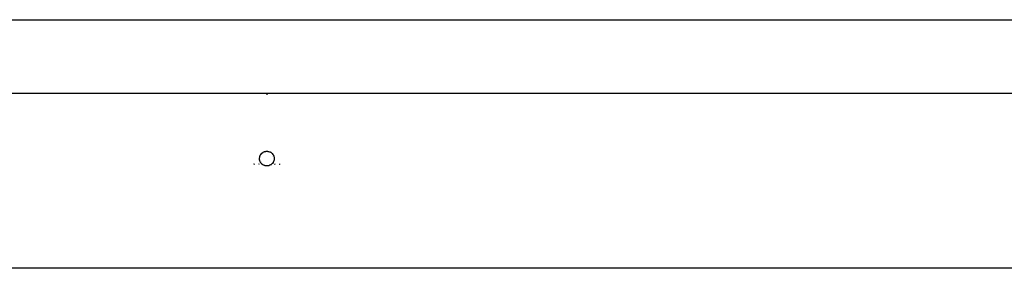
# Model space of a CAD drawing. Extents: x -1681 to 1519, y -1242 to 981.
# Tile 14 of 28: x -182 to 220, y 172 to 274. Entities that reach past the tile are written whole.
import ezdxf

# ---------------------------------------------------------------- set-up
doc = ezdxf.new("R2010")
doc.units = 0
doc.layers.get('0').update_dxf_attribs({"linetype": 'CONTINUOUS'})

msp = doc.modelspace()

# ---------------------------------------------------------------- linework, layer by layer
for p, q in [((-970.8, 273.63), (808.33, 273.63)), ((-816.74, 243.63), (654.26, 243.63)), ((-81.24, 243.35), (-81.24, 243.18)), ((-81.24, 243.18), (-81.24, 243.01)), ((-84.23, 217.12), (-84.13, 217.7)), ((-84.23, 216.91), (-84.23, 217.12)), ((-84.13, 217.7), (-84.11, 217.77)), ((-84.11, 217.77), (-84.08, 217.83)), ((-84.08, 217.83), (-84.06, 217.92)), ((-84.06, 217.92), (-84.01, 218.03)), ((-84.01, 218.03), (-83.92, 218.25)), ((-83.92, 218.25), (-83.75, 218.52)), ((-83.75, 218.52), (-83.69, 218.65)), ((-83.69, 218.65), (-83.65, 218.68)), ((-83.68, 217.24), (-83.67, 217.28)), ((-83.65, 218.68), (-83.61, 218.75)), ((-83.61, 218.75), (-83.3, 219.08)), ((-83.3, 219.08), (-83.21, 219.18)), ((-83.21, 219.18), (-83.16, 219.21)), ((-83.16, 219.21), (-83.13, 219.24)), ((-83.13, 219.24), (-83.03, 219.3)), ((-83.03, 219.3), (-82.93, 219.37)), ((-82.93, 219.37), (-82.73, 219.52)), ((-82.73, 219.52), (-82.53, 219.61)), ((-82.53, 219.61), (-82.43, 219.67)), ((-82.46, 219.05), (-82.5, 219.03)), ((-82.43, 219.67), (-82.34, 219.69)), ((-82.34, 219.69), (-82.19, 219.76)), ((-82.19, 219.76), (-81.69, 219.87)), ((-81.69, 219.87), (-81.64, 219.89)), ((-81.64, 219.89), (-81.62, 219.89)), ((-81.62, 219.89), (-81.03, 219.91)), ((-81.03, 219.91), (-80.88, 219.89)), ((-80.88, 219.89), (-80.82, 219.89)), ((-80.82, 219.89), (-80.77, 219.87)), ((-80.77, 219.87), (-80.59, 219.84)), ((-80.59, 219.84), (-80.17, 219.72)), ((-80.17, 219.72), (-80.08, 219.68)), ((-80.08, 219.68), (-80.04, 219.66)), ((-80.04, 219.66), (-79.98, 219.63)), ((-79.98, 219.63), (-79.77, 219.53)), ((-79.53, 219.38), (-79.77, 219.53)), ((-79.53, 219.38), (-79.4, 219.29)), ((-79.4, 219.29), (-79.34, 219.24)), ((-79.36, 219.25), (-79.34, 219.24)), ((-79.34, 219.24), (-79.3, 219.2)), ((-79.3, 219.2), (-79.17, 219.08)), ((-79.17, 219.08), (-79.07, 218.99)), ((-79.07, 218.99), (-78.79, 218.65)), ((-78.88, 217.64), (-78.89, 217.67)), ((-78.79, 218.65), (-78.71, 218.52)), ((-78.71, 218.52), (-78.56, 218.27)), ((-78.56, 218.27), (-78.43, 217.95)), ((-78.43, 217.95), (-78.41, 217.92)), ((-78.41, 217.92), (-78.39, 217.87)), ((-78.39, 217.87), (-78.37, 217.77)), ((-78.37, 217.77), (-78.28, 217.44)), ((-78.28, 217.44), (-78.26, 217.18)), ((-78.26, 217.18), (-78.24, 217.12)), ((-78.24, 217.12), (-78.25, 217.08)), ((-78.25, 217.08), (-78.24, 217)), ((-86.38, 214.56), (-86.48, 214.75)), ((-86.32, 214.45), (-86.38, 214.56)), ((-84.41, 214.56), (-84.56, 214.75)), ((-84.31, 214.45), (-84.41, 214.56)), ((-84.23, 216.68), (-84.23, 216.91)), ((-84.18, 216.35), (-84.23, 216.68)), ((-84.17, 216.31), (-84.18, 216.35)), ((-84.16, 216.24), (-84.17, 216.31)), ((-84.1, 216.06), (-84.16, 216.24)), ((-84.03, 215.82), (-84.1, 216.06)), ((-83.92, 215.6), (-84.03, 215.82)), ((-83.9, 215.54), (-83.92, 215.6)), ((-83.88, 215.5), (-83.9, 215.54)), ((-83.84, 215.42), (-83.88, 215.5)), ((-83.76, 215.31), (-83.84, 215.42)), ((-83.59, 215.06), (-83.76, 215.31)), ((-83.66, 216.51), (-83.67, 216.54)), ((-83.47, 214.92), (-83.59, 215.06)), ((-83.43, 214.87), (-83.47, 214.92)), ((-83.44, 215.81), (-83.46, 215.84)), ((-83.39, 214.83), (-83.43, 214.87)), ((-83.29, 214.75), (-83.39, 214.83)), ((-83.26, 214.71), (-83.29, 214.75)), ((-83.29, 214.72), (-83.26, 214.71)), ((-83.09, 214.56), (-83.26, 214.71)), ((-83.26, 214.71), (-83.19, 214.56)), ((-83.13, 214.53), (-83.19, 214.56)), ((-83.03, 214.45), (-83.13, 214.53)), ((-83, 214.49), (-83.09, 214.56)), ((-82.99, 214.45), (-83.03, 214.45)), ((-83, 214.49), (-82.95, 214.45)), ((-82.99, 214.45), (-83, 214.49)), ((-82.99, 214.45), (-82.95, 214.45)), ((-82.95, 214.45), (-82.84, 214.39)), ((-82.8, 214.35), (-82.84, 214.39)), ((-82.74, 214.33), (-82.8, 214.35)), ((-82.57, 214.23), (-82.74, 214.33)), ((-82.16, 214.06), (-82.57, 214.23)), ((-82.08, 214.04), (-82.16, 214.06)), ((-82.05, 214.03), (-82.08, 214.04)), ((-81.99, 214.02), (-82.05, 214.03)), ((-81.74, 213.96), (-81.99, 214.02)), ((-81.3, 213.91), (-81.74, 213.96)), ((-81.24, 213.91), (-81.3, 213.91)), ((-81.19, 213.92), (-81.24, 213.91)), ((-80.86, 213.94), (-81.19, 213.92)), ((-80.43, 214.02), (-80.86, 213.94)), ((-80.01, 214.18), (-80.43, 214.02)), ((-79.73, 214.33), (-80.01, 214.18)), ((-79.68, 214.35), (-79.73, 214.33)), ((-79.62, 214.39), (-79.68, 214.35)), ((-79.58, 214.41), (-79.62, 214.39)), ((-79.58, 214.41), (-79.53, 214.45)), ((-79.53, 214.45), (-79.49, 214.45)), ((-79.49, 214.45), (-79.46, 214.5)), ((-79.46, 214.5), (-79.44, 214.52)), ((-79.44, 214.52), (-79.38, 214.56)), ((-79.38, 214.56), (-79.33, 214.56)), ((-79.33, 214.56), (-79.27, 214.65)), ((-79.17, 214.75), (-79.27, 214.65)), ((-79.09, 214.82), (-79.17, 214.75)), ((-79.05, 214.86), (-79.09, 214.82)), ((-79.02, 214.9), (-79.05, 214.86)), ((-78.96, 214.96), (-79.02, 214.9)), ((-78.7, 215.31), (-78.96, 214.96)), ((-78.61, 215.48), (-78.7, 215.31)), ((-78.57, 215.53), (-78.61, 215.48)), ((-78.55, 215.58), (-78.57, 215.53)), ((-78.49, 215.71), (-78.55, 215.58)), ((-78.37, 216.06), (-78.49, 215.71)), ((-78.34, 216.13), (-78.37, 216.06)), ((-78.32, 216.25), (-78.34, 216.13)), ((-78.3, 216.3), (-78.32, 216.25)), ((-78.29, 216.36), (-78.3, 216.3)), ((-78.26, 216.56), (-78.29, 216.36)), ((-78.24, 216.91), (-78.26, 216.56)), ((-78.24, 217), (-78.24, 216.91)), ((-78.07, 214.56), (-78.16, 214.45)), ((-77.98, 214.66), (-78.07, 214.56)), ((-77.91, 214.75), (-77.98, 214.66)), ((-76.11, 214.56), (-76.16, 214.45)), ((-76.02, 214.75), (-76.11, 214.56)), ((638.77, 172.12), (-801.24, 172.12))]:
    msp.add_line(p, q)

doc.saveas('drawing.dxf')
